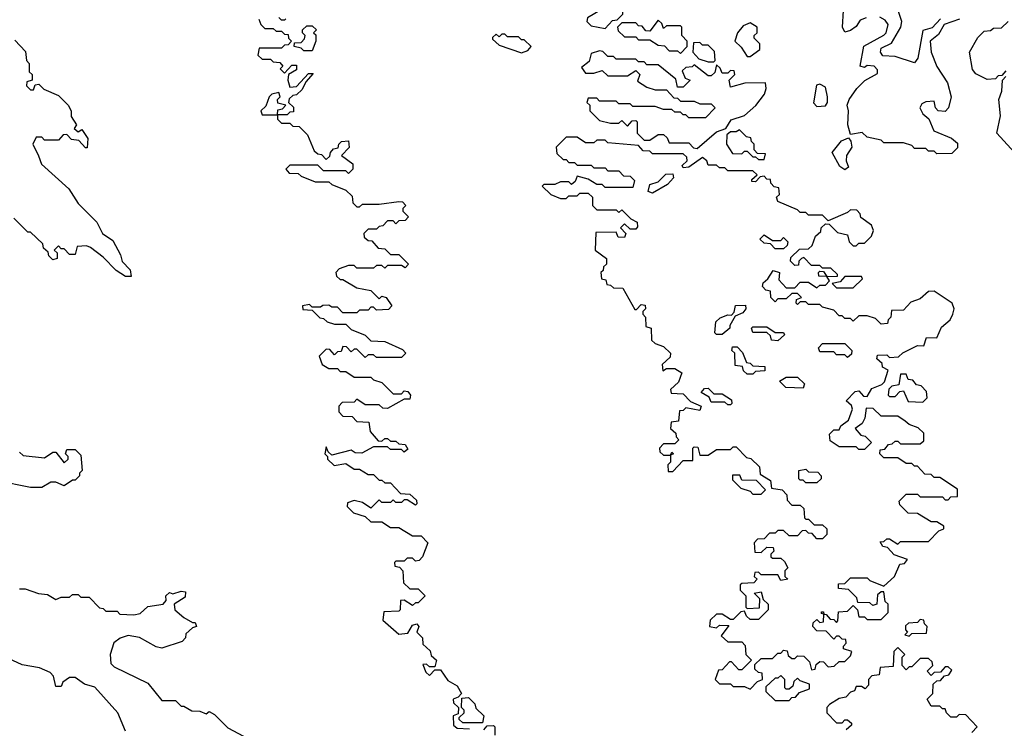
# Model space of a CAD drawing. Extents: x 2737310 to 2869991, y 870230 to 1012730.
# Tile 108 of 256: x 2842866 to 2846397, y 902980 to 905522. Entities that reach past the tile are written whole.
import ezdxf

# ---------------------------------------------------------------- set-up
doc = ezdxf.new("R2010")
doc.units = 0

msp = doc.modelspace()

# ---------------------------------------------------------------- linework, layer by layer
at = {"layer": '0CON02XD'}
for points in [[(2844965, 905490), (2844991.7, 905518.3), (2845008.3, 905521.7), (2845028.3, 905541.7), (2845030, 905565), (2845018.3, 905578.3), (2845005, 905580), (2844975, 905560), (2844955, 905560), (2844901.7, 905528.3), (2844900, 905515), (2844915, 905500), (2844965, 905490)], [(2845901.4, 905528.6), (2845880, 905520), (2845865, 905497.5), (2845845, 905482.5), (2845825, 905477.5), (2845816.7, 905495), (2845820, 905555)], [(2846168, 905525), (2846138, 905492), (2846105, 905483.3), (2846086.1, 905383.9), (2846075, 905367.5), (2846005, 905390), (2845961.7, 905391.7), (2845952.5, 905405), (2845955, 905420), (2845992, 905438), (2846026, 905495), (2846029.2, 905515), (2846016.7, 905555)], [(2843723, 905523), (2843730, 905505), (2843745, 905490), (2843775, 905490), (2843785, 905480), (2843805, 905480), (2843815, 905470), (2843828.3, 905468.3), (2843830, 905455), (2843840, 905445), (2843828.3, 905431.7), (2843815, 905430), (2843805, 905420), (2843725, 905420), (2843720, 905395), (2843735, 905380), (2843765, 905380), (2843775, 905370), (2843798.3, 905368.3), (2843810, 905355), (2843800, 905345), (2843815, 905330), (2843841.7, 905358.3), (2843858.3, 905358.3), (2843858.3, 905341.7), (2843830, 905325), (2843827.5, 905305), (2843835, 905280), (2843858.3, 905281.7), (2843901.7, 905328.3), (2843918.3, 905328.3), (2843891.7, 905298.3), (2843878.3, 905271.7), (2843858.3, 905251.7), (2843845, 905250), (2843831.7, 905238.3), (2843830, 905225), (2843848.3, 905208.3), (2843848.3, 905191.7), (2843835, 905190), (2843825, 905180), (2843790, 905180), (2843790, 905165), (2843805, 905150), (2843835, 905150), (2843845, 905140), (2843868.3, 905138.3), (2843898.3, 905108.3), (2843921.7, 905051.7), (2843935, 905040), (2843948.3, 905038.3), (2843965, 905020), (2843978.3, 905031.7), (2843980, 905045), (2843991.7, 905058.3), (2844008.3, 905061.7), (2844010, 905075), (2844020, 905085), (2844045, 905087.5), (2844047, 905063), (2844020, 905035), (2844060, 905005), (2844060, 904985), (2844045, 904970), (2844035, 904980), (2843955, 904980), (2843935, 905000), (2843835, 905000), (2843820, 904985), (2843831.7, 904971.7), (2843865, 904970), (2843875, 904960), (2843925, 904940), (2843975, 904940), (2843985, 904930), (2844035, 904910), (2844058.3, 904888.3), (2844060, 904865), (2844075, 904850), (2844085, 904850), (2844095, 904860), (2844155, 904860), (2844225, 904870), (2844238.3, 904868.3), (2844250, 904855), (2844240, 904845), (2844240, 904835), (2844260, 904815), (2844248.3, 904801.7), (2844225, 904800), (2844215, 904790), (2844205, 904800), (2844185, 904800), (2844168.3, 904781.7), (2844155, 904780), (2844145, 904770), (2844115, 904770), (2844100, 904755), (2844101.7, 904741.7), (2844115, 904730), (2844128.3, 904728.3), (2844151.7, 904701.7), (2844175, 904700), (2844195, 904680), (2844225, 904680), (2844260, 904645), (2844248.3, 904631.7), (2844235, 904640), (2844185, 904640), (2844175, 904630), (2844165, 904640), (2844145, 904640), (2844135, 904630), (2844075, 904630), (2844065, 904640), (2844045, 904640), (2844011.7, 904628.3), (2844000, 904615), (2844001.7, 904601.7), (2844015, 904590), (2844025, 904590), (2844075, 904560), (2844125, 904550), (2844155, 904520), (2844165, 904530), (2844180, 904525), (2844200, 904495), (2844188.3, 904481.7), (2844145, 904480), (2844135, 904490), (2844125, 904490), (2844115, 904480), (2844085, 904480), (2844075, 904470), (2844025, 904470), (2844005, 904490), (2843985, 904490), (2843975, 904497.5), (2843953, 904497), (2843945, 904490), (2843915, 904490), (2843905, 904500), (2843880, 904495), (2843881.7, 904481.7), (2843915, 904480), (2843941.7, 904451.7), (2843955, 904450), (2843968.3, 904438.3), (2843995, 904430), (2844035, 904430), (2844055, 904410), (2844105, 904390), (2844125, 904370), (2844175, 904367.5), (2844238.3, 904338.3), (2844250, 904325), (2844235, 904310), (2844145, 904310), (2844135, 904320), (2844115, 904320), (2844105, 904310), (2844075, 904340), (2844065, 904340), (2844055, 904330), (2844038.3, 904348.3), (2844025, 904350), (2844018.3, 904331.7), (2844005, 904330), (2843995, 904320), (2843978.3, 904338.3), (2843965, 904340), (2843940, 904315), (2843950, 904285), (2843975, 904270), (2844005, 904270), (2844015, 904260), (2844035, 904260), (2844065, 904240), (2844125, 904240), (2844135, 904230), (2844165, 904220), (2844180, 904205), (2844205, 904180), (2844235, 904180), (2844245, 904190), (2844258.3, 904188.3), (2844267.5, 904175), (2844265, 904160), (2844245, 904160), (2844185, 904127.5), (2844168.3, 904128.3), (2844155, 904140), (2844105, 904140), (2844075, 904160), (2844065, 904150), (2844021.7, 904148.3), (2844010, 904135), (2844010, 904115), (2844025, 904100), (2844058.3, 904098.3), (2844075, 904080), (2844118.3, 904078.3), (2844122.5, 904045), (2844151.7, 904011.7), (2844165, 904010), (2844175, 904020), (2844185, 904020), (2844195, 904010), (2844215, 904010), (2844225, 904000), (2844248.3, 903998.3), (2844258.3, 903981.7), (2844245, 903970), (2844235, 903980), (2844195, 903980), (2844185, 903990), (2844135, 903990), (2844093, 903967), (2844068.3, 903968.3), (2844055, 903977.5), (2843985, 903960), (2843971.7, 903971.7), (2843965, 903990), (2843960, 903965), (2843970, 903955), (2843970, 903945), (2843993, 903923), (2844035, 903930), (2844065, 903910), (2844085, 903910), (2844115, 903890), (2844135, 903890), (2844155, 903870), (2844165, 903870), (2844175, 903860), (2844195, 903860), (2844231.7, 903821.7), (2844265, 903820), (2844288.3, 903798.3), (2844290, 903785), (2844285, 903780), (2844255, 903800), (2844245, 903800), (2844235, 903790), (2844215, 903790), (2844205, 903800), (2844195, 903790), (2844165, 903790), (2844155, 903800), (2844125, 903770), (2844095, 903790), (2844065, 903797.5), (2844041.7, 903788.3), (2844040, 903775), (2844063, 903753), (2844105, 903740), (2844125, 903720), (2844165, 903720), (2844195, 903700), (2844225, 903700), (2844275, 903670), (2844305, 903670), (2844330, 903645), (2844310, 903595), (2844298.3, 903581.7), (2844285, 903580), (2844275, 903590), (2844255, 903590), (2844245, 903580), (2844215, 903580), (2844210, 903575), (2844211.7, 903561.7), (2844228.3, 903558.3), (2844240, 903545), (2844241.7, 903501.7), (2844265, 903480), (2844295, 903480), (2844320, 903455), (2844295, 903430), (2844285, 903430), (2844275, 903420), (2844245, 903440), (2844231.7, 903438.3), (2844230, 903405), (2844225, 903400), (2844171.7, 903398.3), (2844168.3, 903368.3), (2844225, 903317.5), (2844258.3, 903321.7), (2844275, 903350), (2844290, 903355), (2844297.5, 903345), (2844290, 903325), (2844310, 903305), (2844311.7, 903281.7), (2844338.3, 903258.3), (2844341.7, 903241.7), (2844360, 903225), (2844355, 903200), (2844335, 903200), (2844325, 903210), (2844311.7, 903208.3), (2844321.7, 903181.7), (2844335, 903170), (2844355, 903190), (2844375, 903190), (2844401.7, 903151.7), (2844435, 903132.5)], [(2843820, 905525), (2843815, 905520), (2843805, 905520), (2843795, 905530)], [(2845235, 905400), (2845260, 905425), (2845260, 905445), (2845240, 905465), (2845240, 905495), (2845235, 905500), (2845185, 905500), (2845175, 905490), (2845168.3, 905508.3), (2845155, 905520), (2845125, 905480), (2845111.7, 905481.7), (2845098.3, 905498.3), (2845085, 905500), (2845075, 905510), (2845025, 905510), (2845010, 905495), (2845011.7, 905481.7), (2845035, 905460), (2845075, 905460), (2845085, 905450), (2845125, 905450), (2845155, 905430), (2845178.3, 905428.3), (2845195, 905410), (2845225, 905410), (2845235, 905400)], [(2845485, 905390), (2845520, 905415), (2845520, 905435), (2845500, 905455), (2845500, 905465), (2845510, 905475), (2845510, 905495), (2845485, 905510), (2845460.7, 905499.3), (2845440, 905475), (2845430, 905445), (2845453.3, 905423.3), (2845475, 905390), (2845485, 905390)], [(2846236, 905524), (2846181.2, 905505), (2846161.2, 905468.8), (2846131.2, 905445), (2846134, 905405), (2846154.3, 905354.3), (2846193.3, 905295), (2846206.7, 905245), (2846196.7, 905205), (2846185, 905192.5), (2846160, 905195), (2846150, 905205), (2846145, 905230), (2846115, 905227.5), (2846100.7, 905219.3), (2846093.3, 905205), (2846104.1, 905184.1), (2846126.1, 905166.1), (2846143.6, 905123.6), (2846207, 905097), (2846228.3, 905078.3), (2846228.3, 905061.7), (2846208.3, 905041.7), (2846155, 905040), (2846145, 905050), (2846125, 905050), (2846115, 905060), (2846075, 905060), (2846065, 905070), (2846035, 905080), (2845965, 905080), (2845955, 905090), (2845905, 905100), (2845887.5, 905117.5), (2845845, 905110), (2845835.8, 905145), (2845837.5, 905195), (2845833.3, 905215), (2845840, 905235), (2845867.5, 905275), (2845896.4, 905303.6), (2845941.7, 905328.3), (2845941.7, 905341.7), (2845930, 905355), (2845905, 905357.5), (2845895, 905350), (2845880, 905355), (2845893, 905427), (2845965, 905466.7), (2845973.3, 905475), (2845980, 905505), (2845969.5, 905519.5), (2845950.5, 905530.5)], [(2846401.7, 905338.3), (2846388.3, 905321.7), (2846375, 905320), (2846365, 905310), (2846335, 905307.5), (2846295, 905327.5), (2846283, 905343), (2846272.5, 905405), (2846301.7, 905458.3), (2846325, 905480), (2846347, 905483), (2846358.3, 905491.7), (2846387, 905493), (2846410, 905515)], [(2843915, 905410), (2843885, 905410), (2843875, 905420), (2843850, 905425), (2843851.7, 905438.3), (2843875, 905440), (2843887, 905453), (2843890, 905465), (2843880, 905475), (2843880, 905485), (2843895, 905500), (2843915, 905500), (2843930, 905485), (2843920, 905475), (2843927.5, 905467.5), (2843927.5, 905445), (2843915, 905410)], [(2844665, 905402.5), (2844688.3, 905411.7), (2844700, 905425), (2844675, 905450), (2844665, 905450), (2844655, 905460), (2844615, 905460), (2844605, 905470), (2844595, 905470), (2844585, 905460), (2844575, 905470), (2844561.7, 905458.3), (2844561.7, 905451.7), (2844585, 905430), (2844665, 905402.5)], [(2842848.3, 905448.3), (2842887, 905407), (2842890, 905375), (2842900, 905365), (2842900, 905335), (2842910, 905325), (2842910, 905305), (2842891.7, 905298.3), (2842890, 905285), (2842905, 905270), (2842915, 905270), (2842921.7, 905288.3), (2842935, 905290), (2842953, 905273), (2843005, 905250), (2843040, 905215), (2843050, 905195), (2843050, 905175), (2843070, 905145), (2843061.7, 905131.7), (2843075, 905120), (2843088.3, 905128.3), (2843110, 905095), (2843108.3, 905061.7), (2843101.7, 905061.7), (2843078.3, 905088.3), (2843051.7, 905091.7), (2843035, 905110), (2843021.7, 905108.3), (2843005, 905090), (2842955, 905090), (2842945, 905100), (2842925, 905100), (2842912.5, 905075), (2842933.3, 905033.3), (2842943.6, 905003.6), (2843042.5, 904915), (2843075, 904862.5), (2843142.5, 904795), (2843163.3, 904755), (2843199.3, 904729.3), (2843227.7, 904677.7), (2843233.9, 904653.9), (2843262.5, 904625), (2843265, 904600), (2843245, 904600), (2843211.7, 904621.7), (2843165, 904670), (2843120, 904705), (2843105, 904710), (2843071.7, 904708.3), (2843065, 904680), (2843045, 904680), (2843025, 904700), (2843015, 904700), (2843005, 904710), (2842990, 904695), (2843000, 904685), (2843000, 904665), (2842985, 904660), (2842970, 904675), (2842968.3, 904688.3), (2842951.7, 904701.7), (2842948.3, 904718.3), (2842905, 904760), (2842895, 904760), (2842845, 904810)], [(2845355, 905370), (2845360, 905375), (2845357, 905407), (2845335, 905430), (2845315, 905430), (2845305, 905440), (2845281.7, 905438.3), (2845280, 905405), (2845301.7, 905381.7), (2845335, 905370), (2845355, 905370)], [(2845295, 905060), (2845365, 905120), (2845398.3, 905131.7), (2845417, 905163), (2845465, 905177.5), (2845506, 905214), (2845536.7, 905255), (2845542.5, 905275), (2845540, 905295), (2845466.1, 905293.9), (2845415, 905280), (2845410, 905305), (2845430, 905325), (2845428.3, 905338.3), (2845415, 905340), (2845405, 905330), (2845385, 905330), (2845378.3, 905348.3), (2845365, 905360), (2845358.3, 905331.7), (2845345, 905320), (2845335, 905320), (2845285, 905360), (2845277, 905353), (2845255, 905350), (2845241.7, 905338.3), (2845251.7, 905311.7), (2845270, 905305), (2845245, 905280), (2845225, 905280), (2845218.3, 905308.3), (2845155, 905360), (2845115, 905360), (2845105, 905370), (2845085, 905370), (2845075, 905380), (2845005, 905380), (2844995, 905390), (2844975, 905390), (2844957, 905407), (2844945, 905410), (2844915, 905400), (2844908.3, 905371.7), (2844880, 905350), (2844895, 905330), (2844925, 905330), (2844955, 905340), (2844975, 905320), (2845045, 905320), (2845075, 905340), (2845090, 905325), (2845081.7, 905301.7), (2845115, 905280), (2845145, 905270), (2845185, 905270), (2845211.7, 905241.7), (2845225, 905240), (2845235, 905230), (2845285, 905230), (2845305, 905220), (2845345, 905220), (2845360, 905205), (2845325, 905170), (2845265, 905170), (2845255, 905180), (2845245, 905180), (2845235, 905190), (2845215, 905190), (2845205, 905200), (2845175, 905200), (2845145, 905210), (2845065, 905210), (2845055, 905220), (2845015, 905220), (2845005, 905230), (2844945, 905230), (2844935, 905240), (2844905, 905240), (2844900, 905225), (2844910, 905215), (2844910, 905195), (2844945, 905160), (2844985, 905150), (2845015, 905150), (2845025, 905160), (2845045, 905140), (2845061.7, 905158.3), (2845075, 905160), (2845080, 905155), (2845080, 905115), (2845105, 905090), (2845125, 905090), (2845155, 905110), (2845175, 905110), (2845188.3, 905098.3), (2845195, 905080), (2845265, 905080), (2845281.7, 905061.7), (2845295, 905060)], [(2846470, 905005), (2846370, 905115), (2846383, 905177), (2846377.5, 905235), (2846387.5, 905265), (2846390, 905305), (2846401.7, 905318.3)], [(2843790, 905180), (2843791.7, 905198.3), (2843808.3, 905201.7), (2843820, 905215), (2843791.7, 905221.7), (2843790, 905235), (2843800, 905245), (2843795, 905260), (2843770, 905255), (2843760, 905245), (2843748.3, 905211.7), (2843730, 905195), (2843735, 905180), (2843785, 905180), (2843790, 905180)], [(2845725, 905210), (2845755, 905212.5), (2845762.5, 905225), (2845763.3, 905245), (2845755, 905280), (2845735, 905290), (2845723, 905287), (2845713, 905223), (2845725, 905210)], [(2845535, 905020), (2845540, 905040), (2845511.7, 905041.7), (2845500, 905055), (2845500, 905075), (2845490, 905085), (2845488.3, 905098.3), (2845471.7, 905101.7), (2845447, 905127), (2845435, 905120), (2845415, 905120), (2845401.7, 905108.3), (2845400, 905075), (2845421.7, 905041.7), (2845455, 905040), (2845465, 905050), (2845475, 905050), (2845495, 905030), (2845505, 905030), (2845515, 905020), (2845535, 905020)], [(2845485, 903120), (2845511.7, 903148.3), (2845530, 903155), (2845528.3, 903178.3), (2845515, 903180), (2845501.7, 903191.7), (2845501.7, 903208.3), (2845525, 903230), (2845565, 903230), (2845585, 903250), (2845595, 903250), (2845605, 903260), (2845618.3, 903258.3), (2845621.7, 903241.7), (2845635, 903230), (2845645, 903230), (2845655, 903240), (2845678.3, 903238.3), (2845698.3, 903218.3), (2845705, 903190), (2845718.3, 903191.7), (2845721.7, 903208.3), (2845735, 903220), (2845748.3, 903218.3), (2845765, 903200), (2845787, 903203), (2845805, 903220), (2845825, 903220), (2845845, 903240), (2845850, 903255), (2845820, 903265), (2845820, 903275), (2845830, 903285), (2845828.3, 903298.3), (2845815, 903300), (2845805, 903310), (2845795, 903310), (2845785, 903300), (2845758.3, 903328.3), (2845725, 903330), (2845710, 903345), (2845711.7, 903358.3), (2845725, 903370), (2845735, 903360), (2845748.3, 903361.7), (2845750, 903390), (2845741.7, 903391.7), (2845741.7, 903398.3), (2845748.3, 903398.3), (2845750, 903390), (2845758.3, 903388.3), (2845771.7, 903371.7), (2845785, 903370), (2845795, 903360), (2845800, 903365), (2845801.7, 903398.3), (2845835, 903400), (2845855, 903420), (2845870, 903405), (2845875, 903380), (2845895, 903380), (2845905, 903370), (2845955, 903370), (2845980, 903395), (2845980, 903425), (2845970, 903435), (2845965, 903470), (2845955, 903470), (2845941.7, 903458.3), (2845940, 903425), (2845925, 903420), (2845915, 903430), (2845871.7, 903431.7), (2845868.3, 903448.3), (2845838.3, 903478.3), (2845801.7, 903481.7), (2845801.7, 903498.3), (2845825, 903500), (2845845, 903520), (2845905, 903520), (2845915, 903510), (2845965, 903490), (2846002.5, 903525), (2846021.7, 903568.3), (2846038.3, 903571.7), (2846050, 903585), (2846001.7, 903601.7), (2845978.3, 903628.3), (2845961.7, 903631.7), (2845951.7, 903648.3), (2845965, 903650), (2845975, 903660), (2845985, 903660), (2846015, 903640), (2846025, 903650), (2846125, 903650), (2846161.7, 903688.3), (2846180, 903695), (2846180, 903705), (2846155, 903720), (2846135, 903720), (2846085, 903750), (2846051.7, 903751.7), (2846021.7, 903781.7), (2846020, 903795), (2846045, 903820), (2846085, 903820), (2846095, 903810), (2846175, 903810), (2846185, 903800), (2846195, 903800), (2846205, 903810), (2846228.3, 903811.7), (2846228.3, 903838.3), (2846165, 903880), (2846145, 903880), (2846135, 903890), (2846111.7, 903891.7), (2846085, 903920), (2846075, 903920), (2846065, 903930), (2846045, 903930), (2846015, 903950), (2845965, 903950), (2845950, 903965), (2845951.7, 903978.3), (2845968.3, 903981.7), (2845981.7, 903998.3), (2845995, 904000), (2846005, 904010), (2846015, 904010), (2846025, 904000), (2846095, 904000), (2846108.3, 904011.7), (2846108.3, 904038.3), (2846088.3, 904058.3), (2846055, 904070), (2846041.7, 904081.7), (2846015, 904100), (2845955, 904100), (2845927, 904127), (2845901.7, 904128.3), (2845897, 904093), (2845887, 904073), (2845862.5, 904055), (2845881.7, 904031.7), (2845898.3, 904028.3), (2845920, 904005), (2845895, 903980), (2845875, 903980), (2845865, 903990), (2845805, 903990), (2845771.7, 904011.7), (2845770, 904035), (2845785, 904050), (2845805, 904050), (2845810, 904065), (2845837.5, 904085), (2845852.5, 904125), (2845848.3, 904138.3), (2845830, 904155), (2845861.7, 904188.3), (2845875, 904190), (2845891.7, 904171.7), (2845905, 904170), (2845921.7, 904198.3), (2845957, 904213), (2845967, 904223), (2845980, 904265), (2845960, 904275), (2845958.3, 904288.3), (2845940, 904305), (2845941.7, 904318.3), (2845975, 904320), (2845985, 904310), (2846017, 904313), (2846033, 904327), (2846085, 904352.5), (2846108.3, 904351.7), (2846118.3, 904381.7), (2846155, 904380), (2846171.7, 904418.3), (2846202.5, 904445), (2846212.5, 904465), (2846217.5, 904485), (2846210, 904505), (2846145, 904547.5), (2846125, 904546.7), (2846095, 904520), (2846061.7, 904508.3), (2846035, 904480), (2845991.7, 904478.3), (2845990, 904455), (2845980, 904445), (2845978.3, 904431.7), (2845955, 904430), (2845935, 904450), (2845905, 904460), (2845875, 904460), (2845855, 904440), (2845845, 904450), (2845825, 904450), (2845815, 904460), (2845805, 904460), (2845785, 904480), (2845745, 904490), (2845735, 904500), (2845695, 904500), (2845685, 904510), (2845665, 904510), (2845655, 904500), (2845650, 904505), (2845651.7, 904518.3), (2845670, 904525), (2845655, 904540), (2845635, 904540), (2845615, 904520), (2845585, 904520), (2845575, 904510), (2845560, 904525), (2845558.3, 904548.3), (2845541.7, 904551.7), (2845530, 904565), (2845531.7, 904578.3), (2845548.3, 904591.7), (2845568.3, 904621.7), (2845590, 904615), (2845588.3, 904588.3), (2845615, 904560), (2845645, 904560), (2845665, 904580), (2845695, 904580), (2845725, 904560), (2845735, 904570), (2845755, 904570), (2845770, 904585), (2845760, 904600), (2845731.7, 904601.7), (2845730, 904615), (2845735, 904620), (2845748.3, 904618.3), (2845760, 904600), (2845798.3, 904601.7), (2845798.3, 904608.3), (2845775, 904630), (2845745, 904630), (2845735, 904640), (2845705, 904640), (2845678.3, 904668.3), (2845670, 904665), (2845660, 904655), (2845658.3, 904641.7), (2845645, 904640), (2845630, 904655), (2845631.7, 904668.3), (2845661.7, 904698.3), (2845695, 904700), (2845708.3, 904711.7), (2845720, 904745), (2845738.3, 904761.7), (2845740, 904775), (2845755, 904790), (2845768.3, 904788.3), (2845798.3, 904758.3), (2845835, 904750), (2845840, 904725), (2845855, 904710), (2845865, 904710), (2845875, 904720), (2845895, 904720), (2845920, 904745), (2845927.5, 904765), (2845920, 904785), (2845881.7, 904811.7), (2845880, 904825), (2845868.3, 904838.3), (2845845, 904840), (2845835, 904830), (2845765, 904800), (2845745, 904820), (2845695, 904820), (2845685, 904830), (2845665, 904830), (2845655, 904840), (2845585, 904870), (2845580, 904885), (2845590, 904895), (2845588.3, 904918.3), (2845571.7, 904921.7), (2845560, 904935), (2845558.3, 904948.3), (2845545, 904950), (2845535, 904960), (2845521.7, 904958.3), (2845505, 904940), (2845491.7, 904941.7), (2845491.7, 904948.3), (2845510, 904965), (2845495, 904980), (2845405, 904980), (2845395, 904990), (2845375, 904990), (2845365, 905000), (2845335, 905000), (2845330, 905015), (2845315, 905027.5), (2845265, 904992.5), (2845245, 904990), (2845241.7, 904998.3), (2845260, 905015), (2845258.3, 905028.3), (2845245, 905040), (2845135, 905040), (2845125, 905050), (2845101.7, 905051.7), (2845085, 905070), (2844975, 905080), (2844965, 905090), (2844935, 905090), (2844925, 905080), (2844895, 905080), (2844865, 905100), (2844825, 905100), (2844790, 905065), (2844791.7, 905041.7), (2844815, 905020), (2844825, 905020), (2844835, 905010), (2844855, 905010), (2844865, 905000), (2844915, 905000), (2844925, 904990), (2844965, 904990), (2844975, 904980), (2845015, 904980), (2845031.7, 904961.7), (2845055, 904960), (2845070, 904945), (2845065, 904920), (2844965, 904920), (2844955, 904930), (2844935, 904930), (2844905, 904950), (2844865, 904960), (2844858.3, 904941.7), (2844845, 904930), (2844835, 904940), (2844805, 904940), (2844785, 904930), (2844745, 904930), (2844740, 904925), (2844770, 904895), (2844805, 904880), (2844825, 904880), (2844835, 904890), (2844865, 904890), (2844875, 904900), (2844905, 904900), (2844920, 904885), (2844920, 904855), (2844935, 904840), (2845005, 904840), (2845015, 904830), (2845025, 904840), (2845057, 904807), (2845080, 904795), (2845081.7, 904778.3), (2845075, 904770), (2845055, 904770), (2845035, 904790), (2845020, 904775), (2845040, 904755), (2845035, 904740), (2845011.7, 904741.7), (2845005, 904760), (2844931.7, 904758.3), (2844930, 904695), (2844970, 904665), (2844970, 904645), (2844960, 904635), (2844958.3, 904621.7)], [(2845825, 904983.3), (2845807.5, 904995), (2845780, 905045), (2845813, 905087), (2845837.5, 905097.5), (2845846.4, 905086.4), (2845850, 905065), (2845831.2, 905035), (2845830, 905015), (2845837.5, 904992.5), (2845825, 904983.3)], [(2845135, 904900), (2845120, 904905), (2845125, 904930), (2845155, 904940), (2845183, 904967), (2845208.3, 904968.3), (2845210, 904955), (2845189.3, 904930.7), (2845135, 904900)], [(2845605, 904700), (2845575, 904700), (2845558.3, 904718.3), (2845535, 904720), (2845520, 904735), (2845535, 904750), (2845565, 904730), (2845595, 904730), (2845605, 904740), (2845620, 904725), (2845618.3, 904711.7), (2845605, 904700)], [(2844958.3, 904621.7), (2844950, 904615), (2844951.7, 904591.7), (2844968.3, 904588.3), (2844971.7, 904571.7), (2844985, 904570), (2844995, 904560), (2845028.3, 904558.3), (2845071.7, 904481.7), (2845078.3, 904481.7), (2845095, 904500), (2845108.3, 904498.3), (2845110, 904485), (2845100, 904475), (2845100, 904465), (2845110, 904455), (2845111.7, 904421.7), (2845130, 904415), (2845131.7, 904371.7), (2845145, 904360), (2845175, 904350), (2845200, 904325), (2845198.3, 904311.7), (2845170, 904285), (2845171.7, 904261.7), (2845185, 904270), (2845215, 904270), (2845240, 904255), (2845228.3, 904221.7), (2845200, 904195), (2845201.7, 904181.7), (2845245, 904180), (2845271.7, 904151.7), (2845310, 904135), (2845305, 904120), (2845255, 904130), (2845245, 904120), (2845231.7, 904118.3), (2845228.3, 904081.7), (2845201.7, 904078.3), (2845200, 904055), (2845218.3, 904038.3), (2845220, 904025), (2845230, 904015), (2845215, 904000), (2845175, 904000), (2845160, 903985), (2845161.7, 903971.7), (2845175, 903960), (2845200, 903960), (2845205, 903970), (2845210, 903965), (2845200, 903960), (2845200, 903935), (2845190, 903925), (2845191.7, 903901.7), (2845208.3, 903901.7), (2845245, 903940), (2845280, 903940), (2845280, 903985), (2845285, 903990), (2845298.3, 903988.3), (2845305, 903960), (2845335, 903960), (2845365, 903980), (2845415, 903980), (2845425, 903990), (2845435, 903990), (2845471.7, 903951.7), (2845488.3, 903948.3), (2845518.3, 903918.3), (2845521.7, 903891.7), (2845558.3, 903868.3), (2845561.7, 903841.7), (2845600, 903835), (2845617, 903817), (2845618.3, 903798.3), (2845635, 903780), (2845665, 903780), (2845678.3, 903768.3), (2845680, 903735), (2845685, 903730), (2845695, 903730), (2845715, 903710), (2845745, 903710), (2845760, 903695), (2845760, 903675), (2845745, 903660), (2845725, 903660), (2845708.3, 903678.3), (2845695, 903680), (2845685, 903690), (2845671.7, 903688.3), (2845655, 903670), (2845625, 903670), (2845605, 903690), (2845585, 903690), (2845575, 903680), (2845555, 903680), (2845535, 903660), (2845511.7, 903658.3), (2845500, 903645), (2845501.7, 903611.7), (2845525, 903610), (2845545, 903630), (2845568.3, 903628.3), (2845570, 903615), (2845560, 903605), (2845560, 903595), (2845565, 903590), (2845595, 903590), (2845608.3, 903578.3), (2845620, 903555), (2845610, 903545), (2845610, 903525), (2845620, 903515), (2845595, 903510), (2845585, 903530), (2845525, 903530), (2845515, 903540), (2845501.7, 903538.3), (2845500, 903525), (2845510, 903515), (2845498.3, 903501.7), (2845455, 903500), (2845450, 903495), (2845450, 903475), (2845470, 903455), (2845470, 903415), (2845475, 903410), (2845518.3, 903411.7), (2845520, 903445), (2845500, 903465), (2845525, 903470), (2845531.7, 903441.7), (2845550, 903425), (2845550, 903405), (2845515, 903370), (2845485, 903370), (2845471.7, 903381.7), (2845465, 903400), (2845451.7, 903398.3), (2845425, 903370), (2845415, 903370), (2845385, 903390), (2845365, 903390), (2845341.7, 903368.3), (2845340, 903345), (2845365, 903340), (2845375, 903350), (2845408.3, 903348.3), (2845381.7, 903311.7), (2845405, 903290), (2845455, 903290), (2845467, 903277), (2845470, 903245), (2845490, 903225), (2845455, 903190), (2845445, 903190), (2845418.3, 903218.3), (2845411.7, 903218.3), (2845385, 903190), (2845371.7, 903188.3), (2845360, 903155), (2845375, 903140), (2845415, 903140), (2845425, 903130), (2845465, 903130), (2845485, 903120)], [(2845855, 904560), (2845888.3, 904591.7), (2845885, 904600), (2845825, 904600), (2845808.3, 904581.7), (2845780, 904575), (2845795, 904560), (2845855, 904560)], [(2845385, 904392.5), (2845365, 904392.5), (2845358.3, 904398.3), (2845362.5, 904437.5), (2845378.3, 904451.7), (2845405, 904462.5), (2845418.3, 904461.7), (2845427.5, 904472.5), (2845433.3, 904496.7), (2845468.3, 904498.3), (2845470, 904485), (2845459.3, 904470.7), (2845431.7, 904458.3), (2845412.5, 904425), (2845412.5, 904415), (2845385, 904392.5)], [(2845585, 904370), (2845561.7, 904371.7), (2845558.3, 904388.3), (2845545, 904400), (2845495, 904400), (2845490, 904415), (2845495, 904420), (2845545, 904420), (2845575, 904400), (2845605, 904400), (2845608.3, 904391.7), (2845585, 904370)], [(2845495, 904250), (2845475, 904250), (2845461.7, 904261.7), (2845458.3, 904278.3), (2845431.7, 904281.7), (2845430, 904325), (2845420, 904335), (2845421.7, 904348.3), (2845438.3, 904348.3), (2845458.3, 904328.3), (2845471.7, 904291.7), (2845485, 904290), (2845495, 904280), (2845538.3, 904278.3), (2845538.3, 904261.7), (2845505, 904260), (2845495, 904250)], [(2845835, 904310), (2845825, 904320), (2845795, 904320), (2845785, 904330), (2845735, 904330), (2845730, 904345), (2845745, 904360), (2845825, 904360), (2845850, 904335), (2845848.3, 904321.7), (2845835, 904310)], [(2845675, 904200), (2845613, 904203), (2845590, 904225), (2845615, 904240), (2845655, 904240), (2845680, 904215), (2845675, 904200)], [(2846105, 904150), (2846120, 904165), (2846118.3, 904188.3), (2846098.3, 904208.3), (2846081.7, 904211.7), (2846068.3, 904228.3), (2846051.7, 904231.7), (2846045, 904250), (2846025, 904250), (2846018.3, 904211.7), (2845993, 904207), (2845983, 904197), (2845980, 904175), (2845985, 904170), (2846005, 904170), (2846021.7, 904188.3), (2846035, 904190), (2846051.7, 904151.7), (2846105, 904150)], [(2845415, 904140), (2845405, 904140), (2845395, 904150), (2845345, 904150), (2845338.3, 904168.3), (2845310, 904185), (2845321.7, 904198.3), (2845335, 904200), (2845355, 904180), (2845385, 904180), (2845418.3, 904158.3), (2845420, 904145), (2845415, 904140)], [(2842865, 903970), (2842878.3, 903958.3), (2842955, 903950), (2842985, 903970), (2842995, 903970), (2843025, 903932.5), (2843040, 903945), (2843040, 903955), (2843030, 903965), (2843035, 903980), (2843065, 903980), (2843085, 903960), (2843090, 903905), (2843080, 903895), (2843080, 903885), (2843065, 903870), (2843055, 903870), (2843025, 903850), (2842995, 903862.5), (2842977, 903863), (2842945, 903843.3), (2842905, 903843.8), (2842785, 903868)], [(2845525, 903820), (2845540, 903835), (2845508.3, 903868.3), (2845455, 903870), (2845448.3, 903888.3), (2845421.7, 903888.3), (2845421.7, 903871.7), (2845451.7, 903841.7), (2845485, 903830), (2845495, 903820), (2845525, 903820)], [(2845725, 903860), (2845685, 903860), (2845675, 903870), (2845665, 903870), (2845660, 903875), (2845660, 903905), (2845685, 903910), (2845695, 903900), (2845728.3, 903898.3), (2845740, 903885), (2845740, 903875), (2845725, 903860)], [(2842865, 903480), (2842885, 903480), (2842933, 903463), (2842965, 903460), (2842995, 903442.5), (2843015, 903450), (2843045, 903450), (2843055, 903460), (2843075, 903460), (2843085, 903450), (2843115, 903450), (2843151.7, 903411.7), (2843165, 903410), (2843175, 903400), (2843215, 903400), (2843225, 903390), (2843275, 903387.5), (2843298.3, 903391.7), (2843325, 903417.5), (2843380, 903425), (2843391.7, 903438.3), (2843390, 903455), (2843403, 903467), (2843415, 903462.5), (2843445, 903472.5), (2843460, 903470), (2843459.3, 903450.7), (2843420, 903425), (2843422.5, 903405), (2843455, 903377.5), (2843485, 903360), (2843495, 903360), (2843500, 903345), (2843485, 903340), (2843461.7, 903318.3), (2843460, 903305), (2843448.3, 903291.7), (2843375, 903267.5), (2843355, 903272.5), (2843295.9, 903305.9), (2843255, 903313.3), (2843226.4, 903303.6), (2843203.9, 903286.1), (2843190, 903245), (2843193, 903213), (2843205, 903200), (2843325, 903142.5), (2843375, 903080), (2843425, 903080), (2843445, 903060), (2843455, 903060), (2843483, 903043), (2843511.7, 903041.7), (2843535, 903032.5), (2843545, 903040), (2843565, 903030), (2843611.7, 902981.7), (2843725, 902922.5)], [(2846055, 903310), (2846065, 903320), (2846118.3, 903321.7), (2846120, 903345), (2846110, 903355), (2846108.3, 903368.3), (2846095, 903370), (2846085, 903360), (2846053, 903357), (2846042.5, 903347.5), (2846043, 903333), (2846050, 903325), (2846040, 903315), (2846055, 903310)], [(2843245, 902970), (2843217.5, 903035), (2843135, 903127.5), (2843098.3, 903138.3), (2843065, 903162.5), (2843045, 903162.5), (2843020, 903145), (2843015, 903130), (2842995, 903130), (2842987, 903167), (2842975, 903180), (2842936.4, 903196.4), (2842875, 903207.5), (2842745, 903267.5)], [(2846280, 902965), (2846300, 902985), (2846258.3, 903028.3), (2846235, 903030), (2846225, 903020), (2846205, 903020), (2846190, 903035), (2846185, 903050), (2846175, 903050), (2846165, 903060), (2846135, 903060), (2846120, 903085), (2846140, 903105), (2846141.7, 903138.3), (2846155, 903150), (2846168.3, 903151.7), (2846181.7, 903168.3), (2846198.3, 903171.7), (2846208.3, 903188.3), (2846195, 903200), (2846185, 903200), (2846168.3, 903181.7), (2846145, 903180), (2846135, 903170), (2846120, 903185), (2846140, 903205), (2846138.3, 903218.3), (2846125, 903230), (2846095, 903230), (2846065, 903200), (2846055, 903200), (2846045, 903190), (2846030, 903205), (2846030, 903235), (2846040, 903245), (2846015, 903270), (2846000, 903255), (2845998.3, 903201.7), (2845951.7, 903198.3), (2845948.3, 903171.7), (2845921.7, 903168.3), (2845910, 903155), (2845910, 903135), (2845898.3, 903121.7), (2845885, 903130), (2845865, 903130), (2845860, 903115), (2845845, 903110), (2845828.3, 903091.7), (2845805, 903087.5), (2845770, 903065), (2845760, 903055), (2845760, 903035), (2845795, 903000), (2845815, 903000), (2845825, 903010), (2845835, 903010), (2845848.3, 902998.3), (2845848.3, 902991.7), (2845830, 902975)], [(2845625, 903080), (2845635, 903090), (2845648.3, 903091.7), (2845661.7, 903108.3), (2845698.3, 903121.7), (2845698.3, 903138.3), (2845665, 903150), (2845655, 903160), (2845641.7, 903148.3), (2845638.3, 903131.7), (2845625, 903120), (2845615, 903120), (2845610, 903125), (2845610, 903155), (2845595, 903170), (2845585, 903160), (2845575, 903160), (2845541.7, 903128.3), (2845541.7, 903111.7), (2845575, 903080), (2845625, 903080)], [(2844435, 903132.5), (2844450, 903105), (2844438.3, 903091.7), (2844420, 903085), (2844421.7, 903071.7), (2844440, 903055), (2844438.3, 903031.7), (2844420, 903025), (2844421.7, 902991.7), (2844435, 902980), (2844478.3, 902978.3)], [(2844525, 903000), (2844455, 903000), (2844441.7, 903011.7), (2844441.7, 903018.3), (2844460, 903035), (2844460, 903045), (2844450, 903055), (2844451.7, 903088.3), (2844475, 903090), (2844498.3, 903068.3), (2844501.7, 903051.7), (2844530, 903025), (2844525, 903000)], [(2844530, 902975), (2844541.7, 902988.3), (2844565, 902990), (2844570, 902985), (2844570, 902955)]]:
    msp.add_lwpolyline(points, dxfattribs=at)

doc.saveas('drawing.dxf')
